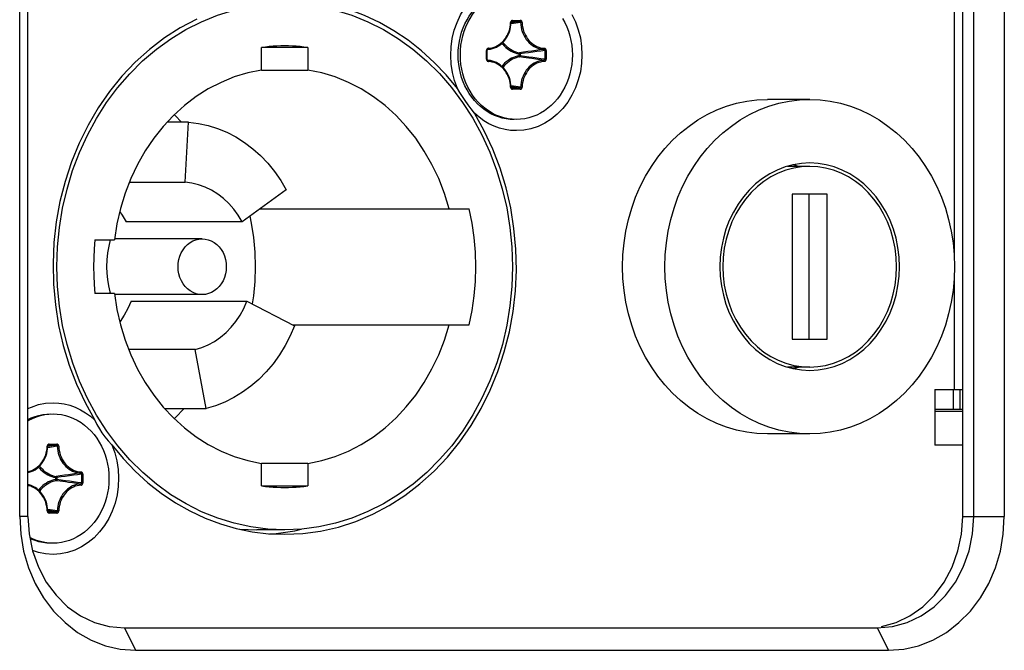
# Model space of a CAD drawing. Extents: x 0 to 420, y 0 to 297.
# Tile 86 of 116: x 270.51 to 279.34, y 159.65 to 165.31. Entities that reach past the tile are written whole.
import ezdxf

# ---------------------------------------------------------------- set-up
doc = ezdxf.new("R2010")
doc.units = 0
doc.header["$LTSCALE"] = 23.1
doc.layers.get('0').update_dxf_attribs({"linetype": 'CONTINUOUS'})
doc.layers.add('02___PRT_ALL_AXES', color=7, linetype='CONTINUOUS')
doc.layers.add('AXES', color=7, linetype='CONTINUOUS')

msp = doc.modelspace()

# ---------------------------------------------------------------- linework, layer by layer
at = {"color": 7, "linetype": 'CONTINUOUS'}
for p, q in [((278.9654, 160.8505), (278.9654, 171.7305)), ((279.0654, 160.8505), (279.0654, 171.7305)), ((279.3386, 171.7305), (279.3386, 160.8505)), ((278.8875, 166.1905), (278.8875, 163.2065)), ((270.5051, 160.8505), (270.5051, 165.6118)), ((270.5783, 160.8505), (270.5783, 165.6229)), ((274.9992, 165.2801), (274.9136, 165.2675)), ((274.9905, 165.2897), (274.9144, 165.278)), ((274.9222, 165.2897), (274.9197, 165.2891)), ((274.9208, 165.2895), (274.9222, 165.2897)), ((274.9222, 165.2897), (274.9905, 165.2897)), ((274.9268, 165.2996), (274.9951, 165.2996)), ((275.0107, 165.2804), (275.007, 165.2803)), ((275.0124, 165.2805), (275.0107, 165.2804)), ((272.6746, 164.8542), (272.6746, 165.0559)), ((273.0903, 165.0559), (272.6746, 165.0559)), ((273.0903, 165.0559), (273.0903, 164.8542)), ((274.6932, 164.951), (274.6932, 165.0299)), ((274.6932, 165.0299), (274.6982, 165.0299)), ((274.6982, 164.951), (274.6982, 165.0299)), ((274.7009, 165.0375), (274.7295, 165.0426)), ((274.7055, 165.0399), (274.7037, 165.0395)), ((274.7045, 165.0397), (274.7055, 165.0399)), ((275.2155, 165.0299), (275.2155, 164.951)), ((275.2287, 165.0299), (275.2155, 165.0299)), ((275.2287, 165.0299), (275.2287, 164.951)), ((274.6932, 164.951), (274.6982, 164.951)), ((274.7009, 164.9434), (274.7295, 164.9384)), ((274.7055, 164.941), (274.7037, 164.9414)), ((274.7055, 164.941), (274.7045, 164.9412)), ((274.9825, 164.9996), (274.9957, 164.9996)), ((274.9825, 164.9995), (274.9825, 164.9814)), ((274.9825, 164.9813), (274.9957, 164.9813)), ((275.0262, 164.9664), (274.9884, 164.9714)), ((274.9957, 164.9996), (274.9957, 164.9813)), ((275.0337, 164.9763), (274.9957, 164.9813)), ((275.0729, 164.9601), (275.0262, 164.9664)), ((275.0735, 164.9709), (275.0337, 164.9763)), ((275.2287, 164.951), (275.2155, 164.951)), ((272.6746, 164.8542), (273.0903, 164.8542)), ((274.9992, 164.7008), (274.9136, 164.7135)), ((274.9905, 164.6913), (274.9144, 164.7029)), ((274.9222, 164.6913), (274.9197, 164.6918)), ((274.9222, 164.6913), (274.9208, 164.6914)), ((274.9905, 164.6913), (274.9222, 164.6913)), ((274.9951, 164.6813), (274.9268, 164.6813)), ((272.021, 164.3873), (271.8283, 164.3873)), ((271.9884, 163.8486), (272.021, 164.3873)), ((277.5926, 163.9905), (277.3925, 163.9905)), ((271.4888, 163.8486), (271.9884, 163.8486)), ((272.8972, 163.7794), (272.5006, 163.4932)), ((277.4367, 163.7405), (277.4367, 162.4405)), ((277.7485, 163.7405), (277.4367, 163.7405)), ((277.5885, 162.4405), (277.5885, 163.7405)), ((277.7485, 162.4405), (277.7485, 163.7405)), ((272.6632, 163.6105), (274.537, 163.6105)), ((272.5006, 163.4932), (271.4606, 163.4932)), ((272.1425, 163.3405), (271.3566, 163.3405)), ((271.1804, 163.3305), (271.355, 163.3305)), ((278.8875, 162.9744), (278.8875, 161.9905)), ((271.355, 162.8505), (271.1804, 162.8505)), ((272.1425, 162.8405), (271.3566, 162.8405)), ((271.5038, 162.7813), (272.5438, 162.7813)), ((272.5438, 162.7813), (272.971, 162.5617)), ((272.9539, 162.5705), (274.537, 162.5705)), ((277.4367, 162.4405), (277.7485, 162.4405)), ((272.0793, 162.3471), (271.4831, 162.3471)), ((272.1766, 161.8189), (272.0793, 162.3471)), ((277.5926, 162.1905), (277.3925, 162.1905)), ((278.7143, 161.9905), (278.7143, 161.4905)), ((278.7143, 161.9905), (278.9654, 161.9905)), ((278.8805, 161.9905), (278.8805, 161.8105)), ((271.8046, 161.8189), (272.1766, 161.8189)), ((278.9654, 161.7905), (278.7143, 161.7905)), ((271.386, 161.4831), (271.2862, 161.6166)), ((270.8422, 161.4801), (270.7567, 161.4675)), ((270.8336, 161.4897), (270.7574, 161.478)), ((270.7653, 161.4897), (270.7627, 161.4891)), ((270.7638, 161.4895), (270.7653, 161.4897)), ((270.7653, 161.4897), (270.8336, 161.4897)), ((270.7698, 161.4996), (270.8382, 161.4996)), ((270.8538, 161.4804), (270.8501, 161.4803)), ((270.8554, 161.4805), (270.8538, 161.4804)), ((278.9654, 161.4905), (278.7143, 161.4905)), ((272.6746, 161.1251), (272.6746, 161.3267)), ((273.0903, 161.3267), (272.6746, 161.3267)), ((273.0903, 161.3267), (273.0903, 161.1251)), ((271.0586, 161.2299), (271.0586, 161.151)), ((271.0718, 161.2299), (271.0586, 161.2299)), ((271.0718, 161.2299), (271.0718, 161.151)), ((270.8256, 161.1996), (270.8388, 161.1996)), ((270.8256, 161.1995), (270.8256, 161.1814)), ((270.8256, 161.1813), (270.8388, 161.1813)), ((270.8693, 161.1664), (270.8314, 161.1714)), ((270.8388, 161.1996), (270.8388, 161.1813)), ((270.8768, 161.1763), (270.8388, 161.1813)), ((270.916, 161.1601), (270.8693, 161.1664)), ((270.9166, 161.1709), (270.8768, 161.1763)), ((271.0718, 161.151), (271.0586, 161.151)), ((272.6746, 161.1251), (273.0903, 161.1251)), ((270.8422, 160.9008), (270.7567, 160.9135)), ((270.8336, 160.8913), (270.7574, 160.9029)), ((270.7653, 160.8913), (270.7627, 160.8918)), ((270.7653, 160.8913), (270.7638, 160.8914)), ((270.8336, 160.8913), (270.7653, 160.8913)), ((270.8382, 160.8813), (270.7698, 160.8813)), ((270.5051, 160.8505), (270.5143, 160.6926)), ((270.5783, 160.8505), (270.5051, 160.8505)), ((270.5783, 160.8505), (270.589, 160.6941)), ((278.9654, 160.8505), (279.3386, 160.8505)), ((279.0547, 160.6941), (279.0654, 160.8505)), ((272.4791, 160.7371), (272.6325, 160.7305)), ((272.8825, 160.7305), (272.6325, 160.7305)), ((271.4444, 159.8505), (271.5444, 159.6505)), ((271.4444, 159.8505), (278.1994, 159.8505)), ((278.1994, 159.8505), (278.2994, 159.6505)), ((271.5444, 159.6505), (278.2994, 159.6505))]:
    msp.add_line(p, q, dxfattribs=at)
at = {"color": 3, "linetype": 'CONTINUOUS'}
msp.add_line((278.9405, 161.9905), (278.9405, 161.8105), dxfattribs=at)
at = {"color": 7, "linetype": 'CONTINUOUS'}
for points in [[(274.4334, 164.6882), (274.4072, 164.7592), (274.3882, 164.8323), (274.3764, 164.9078), (274.3721, 164.9843), (274.3753, 165.061), (274.3858, 165.1367), (274.4038, 165.2106), (274.4288, 165.2817), (274.4606, 165.3491), (274.4988, 165.4119), (274.5429, 165.4693), (274.5922, 165.5207), (274.6463, 165.5652), (274.7043, 165.6025), (274.7658, 165.632), (274.8297, 165.6534), (274.8946, 165.6661), (274.9609, 165.6705)], [(274.4334, 164.6882), (274.3322, 164.8102), (274.2245, 164.9231), (274.1099, 165.0273), (273.9893, 165.1219), (273.8632, 165.2065), (273.7323, 165.2807), (273.5972, 165.3441), (273.4586, 165.3964), (273.3172, 165.4374), (273.1736, 165.4668), (273.0288, 165.4845), (272.8825, 165.4905)], [(270.8387, 163.0905), (270.8444, 163.2674), (270.8615, 163.4424), (270.89, 163.616), (270.9296, 163.7866), (270.9802, 163.9533), (271.0413, 164.1151), (271.1126, 164.2707), (271.1937, 164.4197), (271.2844, 164.5616), (271.3841, 164.6955), (271.4923, 164.8204), (271.6081, 164.9355), (271.7311, 165.0403), (271.8603, 165.1341), (271.9953, 165.2165), (272.1351, 165.287), (272.2792, 165.3453), (272.4267, 165.391), (272.5768, 165.4239), (272.7286, 165.4438), (272.8825, 165.4504)], [(272.8825, 165.4504), (273.0341, 165.444), (273.1859, 165.4243), (273.3361, 165.3916), (273.4836, 165.346), (273.6278, 165.2879), (273.7678, 165.2176), (273.9028, 165.1354), (274.0321, 165.0417), (274.155, 164.9372), (274.2708, 164.8224), (274.3789, 164.6979), (274.4787, 164.5643), (274.5696, 164.4225), (274.651, 164.2735), (274.7225, 164.1177), (274.784, 163.9555), (274.8349, 163.7884), (274.8747, 163.6172), (274.9033, 163.4431), (274.9205, 163.2677), (274.9263, 163.0905)], [(272.093, 165.3105), (271.9457, 165.2329), (271.8041, 165.1421), (271.6691, 165.039), (271.5414, 164.924), (271.4219, 164.7979), (271.3112, 164.6615), (271.2101, 164.5155), (271.1191, 164.3609), (271.0388, 164.1986), (270.9698, 164.0295), (270.9122, 163.8548), (270.8667, 163.6754), (270.8334, 163.4925), (270.8125, 163.3071), (270.8042, 163.1204), (270.8085, 162.9336), (270.8253, 162.7476), (270.8547, 162.5638), (270.8963, 162.3832), (270.9501, 162.2068), (271.0155, 162.0358), (271.092, 161.8717), (271.1798, 161.714)], [(274.7097, 165.0498), (274.727, 165.0515), (274.7439, 165.0547), (274.7606, 165.0596), (274.7769, 165.0661), (274.7927, 165.0741), (274.8079, 165.0836), (274.8223, 165.0944), (274.8359, 165.1067), (274.8486, 165.1201), (274.8603, 165.1348), (274.8709, 165.1505), (274.8803, 165.1672), (274.8885, 165.1847), (274.8954, 165.2029), (274.901, 165.2217), (274.9053, 165.241), (274.9081, 165.2606), (274.9095, 165.2805)], [(274.7295, 165.0426), (274.7479, 165.0467), (274.7659, 165.0527), (274.7834, 165.0605), (274.8003, 165.0699), (274.8164, 165.081), (274.8316, 165.0936), (274.8459, 165.1077), (274.859, 165.1231), (274.8709, 165.1398), (274.8816, 165.1576), (274.8908, 165.1764), (274.8987, 165.1961), (274.905, 165.2164), (274.9098, 165.2373), (274.9129, 165.2586), (274.9145, 165.2802)], [(274.9268, 165.2996), (274.9241, 165.2994), (274.9215, 165.2987), (274.9191, 165.2975), (274.9168, 165.296), (274.9148, 165.2941), (274.9131, 165.2918), (274.9116, 165.2893), (274.9105, 165.2865), (274.9098, 165.2836), (274.9095, 165.2805)], [(274.9095, 165.2805), (274.911, 165.2804), (274.9123, 165.2804), (274.9133, 165.2803), (274.9141, 165.2802), (274.9144, 165.2802), (274.9145, 165.2802)], [(274.9145, 165.2802), (274.9146, 165.2808), (274.9148, 165.2825), (274.9153, 165.2841), (274.916, 165.2856), (274.9169, 165.2869), (274.9179, 165.288), (274.919, 165.2888), (274.9201, 165.2894), (274.9208, 165.2895)], [(274.9268, 165.2996), (274.9267, 165.2978), (274.9264, 165.296), (274.926, 165.2943), (274.9255, 165.2929), (274.9248, 165.2916), (274.924, 165.2907), (274.9231, 165.29), (274.9222, 165.2897)], [(275.4595, 165.3522), (275.4915, 165.2855), (275.5168, 165.215), (275.5351, 165.1418), (275.5461, 165.0666), (275.5498, 164.9904), (275.5461, 164.9143), (275.5351, 164.8391), (275.5168, 164.7659), (275.4915, 164.6954), (275.4595, 164.6287), (275.4214, 164.5665), (275.3773, 164.5096), (275.3281, 164.4588), (275.2742, 164.4147), (275.2164, 164.3778), (275.1554, 164.3486), (275.092, 164.3275), (275.0273, 164.3148), (274.9609, 164.3105)], [(274.9951, 165.2996), (274.995, 165.2978), (274.9948, 165.296), (274.9944, 165.2943), (274.9938, 165.2929), (274.9931, 165.2916), (274.9923, 165.2907), (274.9915, 165.29), (274.9905, 165.2897)], [(274.9905, 165.2897), (274.9923, 165.2895), (274.9939, 165.289), (274.9954, 165.2881), (274.9967, 165.2869), (274.9978, 165.2855), (274.9986, 165.2838), (274.999, 165.282)], [(275.0124, 165.2805), (275.012, 165.2836), (275.0113, 165.2865), (275.0102, 165.2893), (275.0088, 165.2918), (275.0071, 165.2941), (275.005, 165.296), (275.0028, 165.2975), (275.0003, 165.2987), (274.9978, 165.2994), (274.9951, 165.2996)], [(274.999, 165.282), (275.0007, 165.2594), (275.0036, 165.239), (275.008, 165.2189), (275.0138, 165.1993), (275.0211, 165.1803), (275.0296, 165.1621), (275.0394, 165.1447), (275.0504, 165.1284), (275.0626, 165.1131), (275.0758, 165.0991), (275.09, 165.0863), (275.105, 165.075), (275.1208, 165.0651), (275.1372, 165.0568), (275.1542, 165.0501), (275.1716, 165.045), (275.1893, 165.0416), (275.2072, 165.0399)], [(275.007, 165.2803), (275.0034, 165.2802), (275.0018, 165.2801), (275.0004, 165.2801), (274.9992, 165.2801)], [(275.0124, 165.2805), (275.0138, 165.2606), (275.0166, 165.2411), (275.0208, 165.2218), (275.0264, 165.2029), (275.0334, 165.1847), (275.0416, 165.1672), (275.051, 165.1505), (275.0616, 165.1348), (275.0733, 165.1202), (275.0859, 165.1067), (275.0995, 165.0945), (275.114, 165.0836), (275.1291, 165.0741), (275.1449, 165.0661), (275.1612, 165.0596), (275.1779, 165.0547), (275.1949, 165.0515), (275.2121, 165.0498)], [(274.8408, 165.1026), (274.8495, 165.0916), (274.8625, 165.0773), (274.8766, 165.064), (274.8915, 165.052), (274.9071, 165.0412), (274.9232, 165.0319), (274.9397, 165.024), (274.9562, 165.0177), (274.9724, 165.0129), (274.9884, 165.0095)], [(272.8825, 165.0705), (272.8477, 165.0701), (272.813, 165.0688), (272.7784, 165.0668), (272.7437, 165.064), (272.7091, 165.0603), (272.6746, 165.0559)], [(273.0903, 165.0559), (273.0558, 165.0603), (273.0212, 165.064), (272.9866, 165.0668), (272.9519, 165.0688), (272.9172, 165.0701), (272.8825, 165.0705)], [(274.7097, 165.0498), (274.7071, 165.0495), (274.7045, 165.0486), (274.7021, 165.0474), (274.6999, 165.0457), (274.698, 165.0437), (274.6963, 165.0414), (274.695, 165.0388), (274.694, 165.036), (274.6934, 165.033), (274.6932, 165.0299)], [(274.6982, 165.0299), (274.6982, 165.0307), (274.6984, 165.0324), (274.6989, 165.0341), (274.6996, 165.0357), (274.7005, 165.0371)], [(274.7005, 165.0371), (274.7015, 165.0382), (274.7026, 165.039), (274.7038, 165.0396), (274.7045, 165.0397)], [(274.7097, 165.0498), (274.7097, 165.048), (274.7095, 165.0462), (274.7092, 165.0445), (274.7087, 165.0431), (274.708, 165.0418), (274.7073, 165.0409), (274.7064, 165.0402), (274.7055, 165.0399)], [(274.7055, 165.0399), (274.7234, 165.0416), (274.7295, 165.0426)], [(274.8317, 165.0936), (274.8387, 165.0847), (274.8523, 165.0698), (274.8668, 165.0561), (274.8822, 165.0436), (274.8984, 165.0325), (274.9151, 165.0228), (274.9322, 165.0147), (274.9493, 165.0081), (274.966, 165.0031), (274.9825, 164.9995)], [(274.9825, 164.9996), (274.9828, 165.0015), (274.9833, 165.0032), (274.984, 165.0049), (274.9847, 165.0063), (274.9856, 165.0076), (274.9865, 165.0085), (274.9874, 165.0092), (274.9884, 165.0095)], [(275.1002, 165.0246), (275.0635, 165.0196), (275.0262, 165.0145), (274.9884, 165.0095)], [(274.9884, 165.0095), (274.9898, 165.0091), (274.9911, 165.0083), (274.9924, 165.0073), (274.9935, 165.0061), (274.9944, 165.0047), (274.995, 165.0031), (274.9955, 165.0014), (274.9957, 164.9996)], [(275.108, 165.0147), (275.0711, 165.0097), (275.0337, 165.0046), (274.9957, 164.9996)], [(275.2072, 165.0399), (275.1721, 165.0348), (275.1364, 165.0297), (275.1002, 165.0246)], [(275.2155, 165.0299), (275.1802, 165.0248), (275.1443, 165.0197), (275.108, 165.0147)], [(275.2121, 165.0498), (275.212, 165.048), (275.2117, 165.0462), (275.2112, 165.0445), (275.2106, 165.0431), (275.2099, 165.0418), (275.209, 165.0409), (275.2081, 165.0402), (275.2072, 165.0399)], [(275.2072, 165.0399), (275.209, 165.0396), (275.2106, 165.039), (275.212, 165.0381), (275.2133, 165.0368), (275.2143, 165.0354), (275.215, 165.0337), (275.2154, 165.0318), (275.2155, 165.0299)], [(275.2287, 165.0299), (275.2285, 165.033), (275.2279, 165.036), (275.2269, 165.0388), (275.2255, 165.0414), (275.2239, 165.0437), (275.2219, 165.0457), (275.2197, 165.0474), (275.2173, 165.0486), (275.2148, 165.0495), (275.2121, 165.0498)], [(274.6932, 164.951), (274.6934, 164.9479), (274.694, 164.945), (274.695, 164.9421), (274.6963, 164.9395), (274.698, 164.9372), (274.6999, 164.9352), (274.7021, 164.9335), (274.7045, 164.9323), (274.7071, 164.9315), (274.7097, 164.9311)], [(274.7015, 164.9428), (274.7004, 164.9439), (274.6995, 164.9453), (274.6989, 164.9469), (274.6984, 164.9486), (274.6982, 164.9504), (274.6982, 164.951)], [(274.7045, 164.9412), (274.7038, 164.9413), (274.7026, 164.9419), (274.7015, 164.9428)], [(274.7097, 164.9311), (274.7097, 164.9329), (274.7095, 164.9347), (274.7092, 164.9364), (274.7087, 164.9378), (274.708, 164.9391), (274.7073, 164.94), (274.7064, 164.9407), (274.7055, 164.941)], [(274.7295, 164.9384), (274.7234, 164.9393), (274.7055, 164.941)], [(274.9095, 164.7004), (274.9081, 164.7203), (274.9053, 164.7399), (274.901, 164.7592), (274.8954, 164.778), (274.8885, 164.7962), (274.8803, 164.8138), (274.8709, 164.8304), (274.8603, 164.8461), (274.8486, 164.8608), (274.8359, 164.8743), (274.8223, 164.8865), (274.8079, 164.8974), (274.7927, 164.9068), (274.7769, 164.9148), (274.7606, 164.9213), (274.7439, 164.9262), (274.727, 164.9294), (274.7097, 164.9311)], [(274.9145, 164.7008), (274.9129, 164.7223), (274.9097, 164.7436), (274.905, 164.7645), (274.8987, 164.7848), (274.8908, 164.8045), (274.8816, 164.8233), (274.8709, 164.8411), (274.859, 164.8578), (274.8458, 164.8732), (274.8316, 164.8873), (274.8164, 164.9), (274.8003, 164.911), (274.7834, 164.9205), (274.7659, 164.9282), (274.7479, 164.9342), (274.7295, 164.9384)], [(274.9825, 164.9814), (274.967, 164.9781), (274.9511, 164.9734), (274.9347, 164.9673), (274.9183, 164.9598), (274.9019, 164.9506), (274.886, 164.9401), (274.8706, 164.9281), (274.856, 164.9148), (274.8422, 164.9003), (274.8316, 164.8873)], [(274.9884, 164.9714), (274.9734, 164.9683), (274.958, 164.9638), (274.9422, 164.958), (274.9263, 164.9506), (274.9105, 164.9418), (274.8951, 164.9316), (274.8803, 164.9201), (274.8661, 164.9072), (274.8529, 164.8932), (274.8407, 164.8784)], [(274.9825, 164.9813), (274.9828, 164.9795), (274.9833, 164.9777), (274.9839, 164.9761), (274.9847, 164.9746), (274.9855, 164.9734), (274.9865, 164.9724), (274.9874, 164.9718), (274.9884, 164.9714)], [(274.9957, 164.9813), (274.9955, 164.9795), (274.9951, 164.9779), (274.9944, 164.9763), (274.9935, 164.9749), (274.9924, 164.9736), (274.9911, 164.9726), (274.9898, 164.9719), (274.9884, 164.9714)], [(275.2072, 164.941), (275.1893, 164.9393), (275.1716, 164.9359), (275.1542, 164.9308), (275.1372, 164.9241), (275.1208, 164.9158), (275.105, 164.9059), (275.09, 164.8946), (275.0758, 164.8818), (275.0626, 164.8678), (275.0504, 164.8525), (275.0394, 164.8362), (275.0296, 164.8188), (275.0211, 164.8006), (275.0138, 164.7816), (275.008, 164.762), (275.0036, 164.7419), (275.0007, 164.7215)], [(275.2121, 164.9311), (275.1949, 164.9294), (275.178, 164.9262), (275.1613, 164.9213), (275.1449, 164.9148), (275.1292, 164.9068), (275.114, 164.8974), (275.0996, 164.8865), (275.086, 164.8743), (275.0733, 164.8608), (275.0616, 164.8461), (275.051, 164.8304), (275.0416, 164.8138), (275.0334, 164.7962), (275.0264, 164.778), (275.0209, 164.7592), (275.0166, 164.7399), (275.0138, 164.7203), (275.0124, 164.7004)], [(275.2072, 164.941), (275.1721, 164.9462), (275.1364, 164.9512), (275.1002, 164.9563), (275.0729, 164.9601)], [(275.2155, 164.951), (275.1802, 164.9561), (275.1443, 164.9612), (275.108, 164.9662), (275.0735, 164.9709)], [(275.2155, 164.951), (275.2154, 164.9491), (275.215, 164.9472), (275.2143, 164.9455), (275.2133, 164.9441), (275.212, 164.9428), (275.2106, 164.9419), (275.2089, 164.9413), (275.2072, 164.941)], [(275.2121, 164.9311), (275.212, 164.9329), (275.2117, 164.9347), (275.2112, 164.9364), (275.2106, 164.9378), (275.2099, 164.9391), (275.209, 164.94), (275.2081, 164.9407), (275.2072, 164.941)], [(275.2121, 164.9311), (275.2148, 164.9315), (275.2173, 164.9323), (275.2197, 164.9335), (275.2219, 164.9352), (275.2239, 164.9372), (275.2255, 164.9395), (275.2269, 164.9421), (275.2279, 164.945), (275.2285, 164.9479), (275.2287, 164.951)], [(272.6746, 164.8542), (272.5507, 164.8287), (272.4299, 164.792), (272.3117, 164.7439), (272.1973, 164.685), (272.0876, 164.6155), (271.983, 164.536), (271.8845, 164.447), (271.7925, 164.3491), (271.7077, 164.2429), (271.6306, 164.129), (271.5617, 164.0083), (271.5016, 163.8816), (271.4505, 163.7495), (271.4089, 163.6131), (271.3771, 163.4735), (271.355, 163.3305)], [(274.3568, 163.6105), (274.3149, 163.748), (274.264, 163.8801), (274.2038, 164.0072), (274.135, 164.1281), (274.0579, 164.242), (273.9731, 164.3484), (273.8812, 164.4463), (273.7827, 164.5354), (273.6782, 164.615), (273.5684, 164.6845), (273.454, 164.7436), (273.3357, 164.7918), (273.2146, 164.8286), (273.0903, 164.8542)], [(274.5851, 164.4669), (274.556, 164.5055), (274.5284, 164.5433), (274.5026, 164.5801), (274.4783, 164.6164), (274.4552, 164.6525), (274.4334, 164.6882)], [(274.9095, 164.7004), (274.911, 164.7005), (274.9123, 164.7005), (274.9133, 164.7006), (274.9141, 164.7007), (274.9144, 164.7007), (274.9145, 164.7008)], [(274.9095, 164.7004), (274.9098, 164.6973), (274.9105, 164.6944), (274.9116, 164.6916), (274.9131, 164.6891), (274.9148, 164.6868), (274.9168, 164.6849), (274.9191, 164.6834), (274.9215, 164.6822), (274.9241, 164.6815), (274.9268, 164.6813)], [(274.9208, 164.6914), (274.9201, 164.6916), (274.9189, 164.6921), (274.9178, 164.6929), (274.9168, 164.694), (274.9159, 164.6954), (274.9152, 164.6969), (274.9148, 164.6986), (274.9145, 164.7003), (274.9145, 164.7008)], [(274.9268, 164.6813), (274.9267, 164.6831), (274.9264, 164.6849), (274.926, 164.6866), (274.9255, 164.6881), (274.9248, 164.6893), (274.924, 164.6903), (274.9231, 164.6909), (274.9222, 164.6913)], [(275.0007, 164.7215), (274.999, 164.6989), (274.9985, 164.6971), (274.9978, 164.6954), (274.9967, 164.694), (274.9954, 164.6928), (274.9939, 164.692), (274.9923, 164.6914), (274.9905, 164.6913)], [(274.9951, 164.6813), (274.995, 164.6831), (274.9948, 164.6849), (274.9944, 164.6866), (274.9938, 164.6881), (274.9931, 164.6893), (274.9923, 164.6903), (274.9915, 164.6909), (274.9905, 164.6913)], [(274.9951, 164.6813), (274.9978, 164.6815), (275.0003, 164.6822), (275.0028, 164.6834), (275.0051, 164.6849), (275.0071, 164.6868), (275.0088, 164.6891), (275.0102, 164.6916), (275.0113, 164.6944), (275.012, 164.6973), (275.0124, 164.7004)], [(275.0034, 164.7007), (275.0018, 164.7008), (275.0004, 164.7008), (274.9992, 164.7008)], [(275.0124, 164.7004), (275.0107, 164.7005), (275.0089, 164.7005), (275.007, 164.7006), (275.0034, 164.7007)], [(271.8925, 164.4542), (271.9012, 164.4463), (271.9566, 164.3873)], [(272.8825, 160.6905), (273.0448, 160.6978), (273.2052, 160.7196), (273.364, 160.7558), (273.5199, 160.8061), (273.672, 160.8704), (273.8193, 160.9481), (273.9608, 161.0388), (274.0959, 161.1419), (274.2235, 161.2569), (274.3431, 161.383), (274.4537, 161.5194), (274.5549, 161.6654), (274.6458, 161.82), (274.7261, 161.9824), (274.7952, 162.1514), (274.8527, 162.3261), (274.8982, 162.5055), (274.9316, 162.6885), (274.9524, 162.8738), (274.9608, 163.0605), (274.9565, 163.2474), (274.9396, 163.4333), (274.9103, 163.6171), (274.8686, 163.7978), (274.8149, 163.9741), (274.7495, 164.1451), (274.673, 164.3092), (274.5851, 164.4669)], [(274.9609, 164.3105), (274.9097, 164.3131), (274.8593, 164.3207), (274.8097, 164.3333), (274.7612, 164.3508), (274.7141, 164.3731), (274.6688, 164.4), (274.6259, 164.4313), (274.5851, 164.4669)], [(272.021, 164.3873), (272.1091, 164.3761), (272.1957, 164.3571), (272.281, 164.3303), (272.3642, 164.2958), (272.4448, 164.2539), (272.5223, 164.2048), (272.5962, 164.1488), (272.6662, 164.0863), (272.7316, 164.0177), (272.7922, 163.9433), (272.8473, 163.864), (272.8972, 163.7794)], [(277.5926, 164.0205), (277.518, 164.0164), (277.4446, 164.0046), (277.3722, 163.9849), (277.3017, 163.9577), (277.2336, 163.9229), (277.1686, 163.8812), (277.1073, 163.8326), (277.05, 163.7777), (276.9974, 163.717), (276.9499, 163.6509), (276.9079, 163.58), (276.8716, 163.505), (276.8416, 163.4264), (276.8179, 163.345), (276.8009, 163.2613), (276.7906, 163.1763), (276.7872, 163.0905), (276.7906, 163.0046), (276.8009, 162.9196), (276.8179, 162.836), (276.8416, 162.7545), (276.8716, 162.6759), (276.9079, 162.6009), (276.9499, 162.53), (276.9974, 162.4639), (277.05, 162.4032), (277.1073, 162.3483), (277.1686, 162.2998), (277.2336, 162.258), (277.3017, 162.2233), (277.3722, 162.196), (277.4446, 162.1763), (277.518, 162.1645), (277.5926, 162.1605)], [(277.5926, 163.9905), (277.5204, 163.9866), (277.4494, 163.9751), (277.3793, 163.9561), (277.311, 163.9297), (277.2452, 163.8961), (277.1823, 163.8557), (277.1229, 163.8087), (277.0675, 163.7556), (277.0166, 163.6968), (276.9706, 163.6328), (276.9299, 163.5642), (276.8949, 163.4916), (276.8658, 163.4156), (276.8429, 163.3368), (276.8265, 163.2558), (276.8165, 163.1735), (276.8132, 163.0905), (276.8165, 163.0074), (276.8265, 162.9251), (276.8429, 162.8442), (276.8658, 162.7653), (276.8949, 162.6893), (276.9299, 162.6167), (276.9706, 162.5481), (277.0166, 162.4841), (277.0675, 162.4253), (277.1229, 162.3723), (277.1823, 162.3253), (277.2452, 162.2848), (277.311, 162.2512), (277.3793, 162.2248), (277.4494, 162.2058), (277.5204, 162.1944), (277.5926, 162.1905)], [(277.4916, 163.9905), (277.4497, 164.0026), (277.442, 164.0039)], [(277.5926, 162.1605), (277.6672, 162.1645), (277.7406, 162.1763), (277.813, 162.196), (277.8836, 162.2233), (277.9516, 162.258), (278.0166, 162.2998), (278.078, 162.3483), (278.1352, 162.4032), (278.1878, 162.4639), (278.2353, 162.53), (278.2774, 162.6009), (278.3136, 162.6759), (278.3436, 162.7545), (278.3673, 162.836), (278.3843, 162.9196), (278.3946, 163.0046), (278.398, 163.0905), (278.3946, 163.1763), (278.3843, 163.2613), (278.3673, 163.345), (278.3436, 163.4264), (278.3136, 163.505), (278.2774, 163.58), (278.2353, 163.6509), (278.1878, 163.717), (278.1352, 163.7777), (278.078, 163.8326), (278.0166, 163.8812), (277.9516, 163.9229), (277.8836, 163.9577), (277.813, 163.9849), (277.7406, 164.0046), (277.6672, 164.0164), (277.5926, 164.0205)], [(277.5926, 162.1905), (277.6648, 162.1944), (277.7358, 162.2058), (277.8059, 162.2248), (277.8742, 162.2512), (277.94, 162.2848), (278.0029, 162.3253), (278.0623, 162.3723), (278.1177, 162.4253), (278.1686, 162.4841), (278.2146, 162.5481), (278.2553, 162.6167), (278.2903, 162.6893), (278.3194, 162.7653), (278.3423, 162.8442), (278.3587, 162.9251), (278.3687, 163.0074), (278.372, 163.0905), (278.3687, 163.1735), (278.3587, 163.2558), (278.3423, 163.3368), (278.3194, 163.4156), (278.2903, 163.4916), (278.2553, 163.5642), (278.2146, 163.6328), (278.1686, 163.6968), (278.1177, 163.7556), (278.0623, 163.8087), (278.0029, 163.8557), (277.94, 163.8961), (277.8742, 163.9297), (277.8059, 163.9561), (277.7358, 163.9751), (277.6648, 163.9866), (277.5926, 163.9905)], [(272.4254, 163.6068), (272.3812, 163.657), (272.3331, 163.7022), (272.2815, 163.7419), (272.2269, 163.7759), (272.1697, 163.8037), (272.1106, 163.8252), (272.0502, 163.8402), (271.9884, 163.8486)], [(272.5006, 163.4932), (272.4652, 163.5523), (272.4254, 163.6068)], [(274.537, 162.5705), (274.5633, 162.6987), (274.5821, 162.8281), (274.5934, 162.959), (274.5972, 163.0905), (274.5934, 163.2219), (274.5821, 163.3528), (274.5633, 163.4822), (274.537, 163.6105)], [(271.4022, 163.5838), (271.4252, 163.5523), (271.4606, 163.4932)], [(272.5707, 163.5437), (272.5833, 163.4822), (272.6021, 163.3528), (272.6134, 163.2219), (272.6172, 163.0905), (272.6134, 162.959), (272.6021, 162.8281), (272.5917, 162.7567)], [(271.926, 163.0905), (271.9279, 163.1235), (271.9334, 163.1553), (271.9426, 163.1863), (271.9551, 163.2157), (271.9709, 163.2428), (271.9895, 163.2674), (272.0106, 163.2887), (272.034, 163.3068), (272.0592, 163.3212), (272.0859, 163.3318), (272.1135, 163.3382), (272.1425, 163.3405)], [(272.1425, 163.3405), (272.1697, 163.3384), (272.1973, 163.3323), (272.2241, 163.322), (272.2495, 163.3078), (272.2731, 163.2898), (272.2945, 163.2684), (272.3134, 163.2438), (272.3295, 163.2165), (272.3422, 163.1868), (272.3515, 163.1556), (272.3571, 163.1235), (272.359, 163.0905)], [(271.1804, 163.3305), (271.1734, 163.2506), (271.1692, 163.1706), (271.1677, 163.0905), (271.1692, 163.0103), (271.1734, 162.9303), (271.1804, 162.8505)], [(271.3181, 163.3305), (271.3039, 163.2743), (271.293, 163.2137), (271.2865, 163.1525), (271.2843, 163.0905)], [(271.2862, 161.6166), (271.1953, 161.7584), (271.114, 161.9075), (271.0424, 162.0633), (270.981, 162.2254), (270.9301, 162.3925), (270.8903, 162.5637), (270.8616, 162.7378), (270.8444, 162.9132), (270.8387, 163.0905)], [(271.2843, 163.0905), (271.2862, 163.0329), (271.2918, 162.9759), (271.3012, 162.9195), (271.3142, 162.864), (271.3184, 162.8505)], [(272.1425, 162.8405), (272.1152, 162.8425), (272.0876, 162.8486), (272.0609, 162.8589), (272.0354, 162.8731), (272.0119, 162.8911), (271.9904, 162.9125), (271.9715, 162.9371), (271.9555, 162.9645), (271.9427, 162.9941), (271.9334, 163.0254), (271.9279, 163.0574), (271.926, 163.0905)], [(272.359, 163.0905), (272.3571, 163.0575), (272.3516, 163.0256), (272.3424, 162.9946), (272.3299, 162.9652), (272.3141, 162.9381), (272.2955, 162.9136), (272.2743, 162.8922), (272.251, 162.8741), (272.2257, 162.8597), (272.199, 162.8491), (272.1714, 162.8427), (272.1425, 162.8405)], [(274.9263, 163.0905), (274.9205, 162.9135), (274.9034, 162.7385), (274.875, 162.565), (274.8354, 162.3943), (274.7848, 162.2276), (274.7236, 162.0658), (274.6524, 161.9102), (274.5713, 161.7612), (274.4805, 161.6193), (274.3808, 161.4854), (274.2727, 161.3606), (274.1568, 161.2454), (274.0339, 161.1406), (273.9046, 161.0468), (273.7697, 160.9644), (273.6298, 160.8939), (273.4857, 160.8356), (273.3383, 160.7899), (273.1882, 160.757), (273.0363, 160.7372), (272.8825, 160.7305)], [(271.355, 162.8505), (271.3771, 162.7074), (271.4089, 162.5678), (271.4505, 162.4314), (271.5016, 162.2993), (271.5617, 162.1726), (271.6306, 162.0519), (271.7077, 161.938), (271.7925, 161.8318), (271.8845, 161.7339), (271.983, 161.6449), (272.0876, 161.5654), (272.1973, 161.4959), (272.3117, 161.437), (272.4299, 161.3889), (272.5507, 161.3522), (272.6746, 161.3267)], [(271.5038, 162.7813), (271.4757, 162.7171), (271.4429, 162.6567), (271.4052, 162.5999), (271.4024, 162.5964)], [(272.0793, 162.3471), (272.1396, 162.3653), (272.1975, 162.3898), (272.2535, 162.4207), (272.3067, 162.4574), (272.3567, 162.4998), (272.403, 162.5475), (272.4452, 162.5999), (272.4829, 162.6567), (272.5157, 162.7171), (272.5438, 162.7813)], [(272.971, 162.5617), (272.9317, 162.4699), (272.8867, 162.3824), (272.8357, 162.2991), (272.7791, 162.2206), (272.7174, 162.1475), (272.651, 162.0802), (272.5801, 162.0191), (272.5054, 161.9646), (272.4271, 161.9171), (272.3459, 161.8768), (272.2625, 161.8441), (272.1766, 161.8189)], [(273.0903, 161.3267), (273.2146, 161.3523), (273.3357, 161.3891), (273.454, 161.4373), (273.5684, 161.4964), (273.6782, 161.5659), (273.7827, 161.6455), (273.8812, 161.7346), (273.9731, 161.8325), (274.0579, 161.9389), (274.135, 162.0528), (274.2038, 162.1738), (274.264, 162.3009), (274.3149, 162.433), (274.3568, 162.5705)], [(277.442, 162.177), (277.4497, 162.1783), (277.4916, 162.1905)], [(270.5783, 161.8174), (270.6096, 161.8323), (270.673, 161.8534), (270.7377, 161.8661), (270.804, 161.8705)], [(270.804, 161.8705), (270.8552, 161.8679), (270.9056, 161.8603), (270.9553, 161.8476), (271.0038, 161.8301), (271.0509, 161.8078), (271.0961, 161.7809), (271.1391, 161.7497), (271.1798, 161.714)], [(271.9803, 161.8189), (271.9012, 161.7346), (271.8925, 161.7267)], [(271.1798, 161.714), (271.1985, 161.6754), (271.2197, 161.6376), (271.2434, 161.6008), (271.2698, 161.5645), (271.2992, 161.5284), (271.3315, 161.4927)], [(270.5783, 161.2531), (270.587, 161.2547), (270.6037, 161.2596), (270.62, 161.2661), (270.6358, 161.2741), (270.651, 161.2836), (270.6654, 161.2944), (270.679, 161.3067), (270.6917, 161.3201), (270.7034, 161.3348), (270.7139, 161.3505), (270.7234, 161.3672), (270.7316, 161.3847), (270.7385, 161.4029), (270.7441, 161.4217), (270.7483, 161.441), (270.7512, 161.4606), (270.7526, 161.4805)], [(270.5783, 161.2439), (270.5909, 161.2467), (270.6089, 161.2527), (270.6265, 161.2605), (270.6433, 161.2699), (270.6595, 161.281), (270.6747, 161.2936), (270.6889, 161.3077), (270.7021, 161.3231), (270.714, 161.3398), (270.7246, 161.3576), (270.7339, 161.3764), (270.7417, 161.3961), (270.7481, 161.4164), (270.7528, 161.4373), (270.756, 161.4586), (270.7576, 161.4802)], [(270.7698, 161.4996), (270.7672, 161.4994), (270.7646, 161.4987), (270.7622, 161.4975), (270.7599, 161.496), (270.7579, 161.4941), (270.7561, 161.4918), (270.7547, 161.4893), (270.7536, 161.4865), (270.7529, 161.4836), (270.7526, 161.4805)], [(270.7526, 161.4805), (270.7541, 161.4804), (270.7554, 161.4804), (270.7564, 161.4803), (270.7571, 161.4802), (270.7575, 161.4802), (270.7576, 161.4802)], [(270.7576, 161.4802), (270.7576, 161.4808), (270.7579, 161.4825), (270.7584, 161.4841), (270.7591, 161.4856), (270.7599, 161.4869), (270.7609, 161.488), (270.7621, 161.4888), (270.7632, 161.4894), (270.7638, 161.4895)], [(270.7698, 161.4996), (270.7698, 161.4978), (270.7695, 161.496), (270.7691, 161.4943), (270.7685, 161.4929), (270.7678, 161.4916), (270.7671, 161.4907), (270.7662, 161.49), (270.7653, 161.4897)], [(271.3315, 161.4927), (271.3578, 161.4217), (271.3768, 161.3487), (271.3885, 161.2731), (271.3929, 161.1966), (271.3897, 161.1199), (271.3791, 161.0442), (271.3612, 160.9703), (271.3362, 160.8992), (271.3043, 160.8318), (271.2662, 160.769), (271.2221, 160.7116), (271.1727, 160.6602), (271.1187, 160.6157), (271.0606, 160.5784), (270.9991, 160.5489), (270.9352, 160.5276), (270.8704, 160.5148), (270.804, 160.5105)], [(270.8382, 161.4996), (270.8381, 161.4978), (270.8379, 161.496), (270.8374, 161.4943), (270.8369, 161.4929), (270.8362, 161.4916), (270.8354, 161.4907), (270.8345, 161.49), (270.8336, 161.4897)], [(270.8336, 161.4897), (270.8354, 161.4895), (270.837, 161.489), (270.8385, 161.4881), (270.8398, 161.4869), (270.8409, 161.4855), (270.8416, 161.4838), (270.8421, 161.482)], [(270.8554, 161.4805), (270.8551, 161.4836), (270.8544, 161.4865), (270.8533, 161.4893), (270.8519, 161.4918), (270.8501, 161.4941), (270.8481, 161.496), (270.8459, 161.4975), (270.8434, 161.4987), (270.8409, 161.4994), (270.8382, 161.4996)], [(270.8421, 161.482), (270.8437, 161.4594), (270.8467, 161.439), (270.8511, 161.4189), (270.8569, 161.3993), (270.8641, 161.3803), (270.8727, 161.3621), (270.8825, 161.3447), (270.8935, 161.3284), (270.9057, 161.3131), (270.9189, 161.2991), (270.9331, 161.2863), (270.9481, 161.275), (270.9639, 161.2651), (270.9803, 161.2568), (270.9973, 161.2501), (271.0147, 161.245), (271.0324, 161.2416), (271.0503, 161.2399)], [(270.8501, 161.4803), (270.8465, 161.4802), (270.8449, 161.4801), (270.8434, 161.4801), (270.8422, 161.4801)], [(270.8554, 161.4805), (270.8569, 161.4606), (270.8597, 161.4411), (270.8639, 161.4218), (270.8695, 161.4029), (270.8764, 161.3847), (270.8846, 161.3672), (270.8941, 161.3505), (270.9047, 161.3348), (270.9163, 161.3202), (270.929, 161.3067), (270.9426, 161.2945), (270.957, 161.2836), (270.9722, 161.2741), (270.988, 161.2661), (271.0043, 161.2596), (271.021, 161.2547), (271.038, 161.2515), (271.0552, 161.2498)], [(271.3315, 161.4927), (271.4327, 161.3707), (271.5405, 161.2578), (271.6551, 161.1537), (271.7757, 161.059), (271.9018, 160.9744), (272.0327, 160.9002), (272.1678, 160.8368), (272.3064, 160.7845), (272.4478, 160.7435), (272.5914, 160.7141), (272.7362, 160.6964), (272.8825, 160.6905)], [(272.8825, 160.7305), (272.7309, 160.737), (272.579, 160.7566), (272.4289, 160.7893), (272.2813, 160.8349), (272.1372, 160.893), (271.9972, 160.9634), (271.8622, 161.0456), (271.7329, 161.1392), (271.61, 161.2437), (271.4941, 161.3585), (271.386, 161.4831)], [(270.6838, 161.3026), (270.6925, 161.2916), (270.7056, 161.2773), (270.7197, 161.264), (270.7345, 161.252), (270.7502, 161.2412), (270.7663, 161.2319), (270.7828, 161.224), (270.7993, 161.2177), (270.8155, 161.2129), (270.8314, 161.2095)], [(270.6747, 161.2936), (270.6818, 161.2847), (270.6954, 161.2698), (270.7099, 161.2561), (270.7253, 161.2436), (270.7415, 161.2325), (270.7582, 161.2228), (270.7753, 161.2147), (270.7923, 161.2081), (270.8091, 161.2031), (270.8256, 161.1995)], [(270.9433, 161.2246), (270.9066, 161.2196), (270.8693, 161.2145), (270.8314, 161.2095)], [(270.9511, 161.2147), (270.9142, 161.2097), (270.8768, 161.2046), (270.8388, 161.1996)], [(271.0503, 161.2399), (271.0151, 161.2348), (270.9795, 161.2297), (270.9433, 161.2246)], [(271.0586, 161.2299), (271.0232, 161.2248), (270.9874, 161.2197), (270.9511, 161.2147)], [(271.0552, 161.2498), (271.0551, 161.248), (271.0547, 161.2462), (271.0543, 161.2446), (271.0537, 161.2431), (271.0529, 161.2418), (271.0521, 161.2409), (271.0512, 161.2402), (271.0503, 161.2399)], [(271.0503, 161.2399), (271.052, 161.2396), (271.0537, 161.239), (271.0551, 161.2381), (271.0564, 161.2368), (271.0574, 161.2354), (271.0581, 161.2337), (271.0585, 161.2318), (271.0586, 161.2299)], [(271.0718, 161.2299), (271.0715, 161.233), (271.071, 161.236), (271.07, 161.2388), (271.0686, 161.2414), (271.067, 161.2437), (271.065, 161.2457), (271.0628, 161.2474), (271.0604, 161.2486), (271.0579, 161.2495), (271.0552, 161.2498)], [(270.7576, 160.9008), (270.756, 160.9223), (270.7528, 160.9436), (270.7481, 160.9645), (270.7417, 160.9848), (270.7339, 161.0045), (270.7246, 161.0233), (270.714, 161.0411), (270.7021, 161.0578), (270.6889, 161.0732), (270.6747, 161.0873), (270.6595, 161.1), (270.6433, 161.111), (270.6265, 161.1205), (270.609, 161.1282), (270.5909, 161.1342), (270.5783, 161.137)], [(270.7526, 160.9004), (270.7512, 160.9203), (270.7483, 160.9399), (270.7441, 160.9592), (270.7385, 160.978), (270.7316, 160.9962), (270.7234, 161.0138), (270.7139, 161.0304), (270.7034, 161.0461), (270.6917, 161.0608), (270.679, 161.0743), (270.6654, 161.0865), (270.651, 161.0974), (270.6358, 161.1068), (270.62, 161.1148), (270.6037, 161.1213), (270.587, 161.1262), (270.5783, 161.1278)], [(270.8256, 161.1814), (270.8101, 161.1781), (270.7942, 161.1734), (270.7778, 161.1673), (270.7613, 161.1598), (270.745, 161.1506), (270.729, 161.1401), (270.7137, 161.1281), (270.6991, 161.1148), (270.6853, 161.1003), (270.6747, 161.0873)], [(270.8314, 161.1714), (270.8165, 161.1683), (270.8011, 161.1638), (270.7853, 161.158), (270.7693, 161.1506), (270.7536, 161.1418), (270.7382, 161.1316), (270.7233, 161.1201), (270.7092, 161.1072), (270.6959, 161.0932), (270.6838, 161.0784)], [(270.8256, 161.1996), (270.8259, 161.2015), (270.8264, 161.2032), (270.827, 161.2049), (270.8278, 161.2063), (270.8286, 161.2076), (270.8296, 161.2085), (270.8305, 161.2092), (270.8314, 161.2095)], [(270.8256, 161.1813), (270.8259, 161.1795), (270.8264, 161.1777), (270.827, 161.1761), (270.8278, 161.1746), (270.8286, 161.1734), (270.8295, 161.1724), (270.8305, 161.1718), (270.8314, 161.1714)], [(270.8314, 161.2095), (270.8329, 161.2091), (270.8342, 161.2083), (270.8354, 161.2073), (270.8365, 161.2061), (270.8374, 161.2047), (270.8381, 161.2031), (270.8386, 161.2014), (270.8388, 161.1996)], [(270.8388, 161.1813), (270.8386, 161.1795), (270.8381, 161.1779), (270.8375, 161.1763), (270.8366, 161.1749), (270.8355, 161.1736), (270.8342, 161.1726), (270.8329, 161.1719), (270.8314, 161.1714)], [(271.0503, 161.141), (271.0324, 161.1393), (271.0147, 161.1359), (270.9973, 161.1308), (270.9803, 161.1241), (270.9639, 161.1158), (270.9481, 161.1059), (270.9331, 161.0946), (270.9189, 161.0818), (270.9057, 161.0678), (270.8935, 161.0525), (270.8825, 161.0362), (270.8727, 161.0188), (270.8641, 161.0006), (270.8569, 160.9816), (270.8511, 160.962), (270.8467, 160.9419), (270.8437, 160.9215)], [(271.0552, 161.1311), (271.038, 161.1294), (271.021, 161.1262), (271.0043, 161.1213), (270.988, 161.1148), (270.9722, 161.1068), (270.9571, 161.0974), (270.9427, 161.0865), (270.929, 161.0743), (270.9164, 161.0608), (270.9047, 161.0461), (270.8941, 161.0304), (270.8847, 161.0138), (270.8765, 160.9962), (270.8695, 160.978), (270.8639, 160.9592), (270.8597, 160.9399), (270.8569, 160.9203), (270.8554, 160.9004)], [(271.0503, 161.141), (271.0151, 161.1462), (270.9795, 161.1512), (270.9433, 161.1563), (270.916, 161.1601)], [(271.0586, 161.151), (271.0232, 161.1561), (270.9874, 161.1612), (270.9511, 161.1662), (270.9166, 161.1709)], [(271.0586, 161.151), (271.0585, 161.1491), (271.0581, 161.1472), (271.0574, 161.1455), (271.0564, 161.1441), (271.0551, 161.1428), (271.0536, 161.1419), (271.052, 161.1413), (271.0503, 161.141)], [(271.0552, 161.1311), (271.0551, 161.1329), (271.0547, 161.1347), (271.0543, 161.1364), (271.0537, 161.1378), (271.0529, 161.1391), (271.0521, 161.1401), (271.0512, 161.1407), (271.0503, 161.141)], [(271.0552, 161.1311), (271.0579, 161.1315), (271.0604, 161.1323), (271.0628, 161.1335), (271.065, 161.1352), (271.067, 161.1372), (271.0686, 161.1395), (271.07, 161.1421), (271.071, 161.145), (271.0715, 161.1479), (271.0718, 161.151)], [(272.6746, 161.1251), (272.7091, 161.1206), (272.7437, 161.117), (272.7784, 161.1141), (272.813, 161.1121), (272.8477, 161.1109), (272.8825, 161.1105)], [(272.8825, 161.1105), (272.9172, 161.1109), (272.9519, 161.1121), (272.9866, 161.1141), (273.0212, 161.117), (273.0558, 161.1206), (273.0903, 161.1251)], [(270.7526, 160.9004), (270.7541, 160.9005), (270.7554, 160.9005), (270.7564, 160.9006), (270.7571, 160.9007), (270.7575, 160.9007), (270.7576, 160.9008)], [(270.7526, 160.9004), (270.7529, 160.8973), (270.7536, 160.8944), (270.7547, 160.8916), (270.7561, 160.8891), (270.7579, 160.8868), (270.7599, 160.8849), (270.7622, 160.8834), (270.7646, 160.8822), (270.7672, 160.8815), (270.7698, 160.8813)], [(270.7638, 160.8914), (270.7632, 160.8916), (270.762, 160.8921), (270.7609, 160.8929), (270.7599, 160.894), (270.759, 160.8954), (270.7583, 160.8969), (270.7579, 160.8986), (270.7576, 160.9003), (270.7576, 160.9008)], [(270.7698, 160.8813), (270.7698, 160.8831), (270.7695, 160.8849), (270.7691, 160.8866), (270.7685, 160.8881), (270.7678, 160.8893), (270.7671, 160.8903), (270.7662, 160.8909), (270.7653, 160.8913)], [(270.8437, 160.9215), (270.8421, 160.8989), (270.8416, 160.8971), (270.8408, 160.8954), (270.8398, 160.894), (270.8385, 160.8928), (270.837, 160.892), (270.8354, 160.8914), (270.8336, 160.8913)], [(270.8382, 160.8813), (270.8381, 160.8831), (270.8379, 160.8849), (270.8374, 160.8866), (270.8369, 160.8881), (270.8362, 160.8893), (270.8354, 160.8903), (270.8345, 160.8909), (270.8336, 160.8913)], [(270.8382, 160.8813), (270.8409, 160.8815), (270.8434, 160.8822), (270.8459, 160.8834), (270.8481, 160.8849), (270.8501, 160.8868), (270.8519, 160.8891), (270.8533, 160.8916), (270.8544, 160.8944), (270.8551, 160.8973), (270.8554, 160.9004)], [(270.8465, 160.9007), (270.8449, 160.9008), (270.8434, 160.9008), (270.8422, 160.9008)], [(270.8554, 160.9004), (270.8538, 160.9005), (270.852, 160.9005), (270.8501, 160.9006), (270.8465, 160.9007)], [(278.2365, 159.8633), (278.367, 159.8994), (278.4924, 159.9597), (278.6084, 160.0414), (278.7116, 160.1435), (278.8, 160.2627), (278.8708, 160.3966), (278.923, 160.5414), (278.9543, 160.6922), (278.9654, 160.8505)], [(278.2994, 159.6505), (278.4361, 159.661), (278.5683, 159.6913), (278.697, 159.7419), (278.8189, 159.8112), (278.9319, 159.8985), (279.0342, 160.0019), (279.1238, 160.12), (279.1994, 160.2505), (279.2594, 160.3913), (279.3032, 160.5399), (279.3295, 160.6926), (279.3386, 160.8505)], [(270.5143, 160.6926), (270.5405, 160.5399), (270.5843, 160.3913), (270.6443, 160.2505), (270.72, 160.1201), (270.8095, 160.0019), (270.9118, 159.8985), (271.0248, 159.8112), (271.1468, 159.7419), (271.2755, 159.6913), (271.4076, 159.661), (271.5444, 159.6505)], [(270.589, 160.6941), (270.6207, 160.5415), (270.6727, 160.3965), (270.7437, 160.2627), (270.832, 160.1434), (270.9354, 160.0414), (271.0513, 159.9594), (271.1768, 159.8994), (271.309, 159.8628), (271.4444, 159.8505)], [(278.1994, 159.8505), (278.3348, 159.8628), (278.4669, 159.8994), (278.5925, 159.9594), (278.7084, 160.0414), (278.8117, 160.1433), (278.9, 160.2627), (278.971, 160.3965), (279.023, 160.5415), (279.0547, 160.6941)], [(270.804, 160.5105), (270.7377, 160.5148), (270.673, 160.5275), (270.6199, 160.5452)]]:
    msp.add_lwpolyline(points, dxfattribs=at)
at = {"layer": '02___PRT_ALL_AXES', "color": 7, "linetype": 'CONTINUOUS'}
for p, q in [((277.5926, 164.5905), (277.2126, 164.5905)), ((278.9654, 161.8105), (278.7143, 161.8105)), ((277.5926, 161.5905), (277.2126, 161.5905))]:
    msp.add_line(p, q, dxfattribs=at)
at = {"layer": '02___PRT_ALL_AXES', "color": 3, "linetype": 'CONTINUOUS'}
msp.add_line((272.7473, 160.696), (272.8047, 160.6988), dxfattribs=at)
at = {"layer": '02___PRT_ALL_AXES', "color": 7, "linetype": 'CONTINUOUS'}
for points in [[(277.2126, 161.5905), (277.1197, 161.5943), (277.0277, 161.6057), (276.9365, 161.6248), (276.8466, 161.6512), (276.7586, 161.685), (276.673, 161.726), (276.59, 161.774), (276.5103, 161.8286), (276.4341, 161.8897), (276.3619, 161.9568), (276.2941, 162.0298), (276.2309, 162.1082), (276.1727, 162.1915), (276.1198, 162.2795), (276.0725, 162.3716), (276.031, 162.4673), (275.9955, 162.5663), (275.9662, 162.6679), (275.9433, 162.7716), (275.9268, 162.877), (275.9169, 162.9834), (275.9136, 163.0905), (275.9169, 163.1975), (275.9268, 163.3039), (275.9433, 163.4093), (275.9662, 163.5131), (275.9955, 163.6146), (276.031, 163.7136), (276.0725, 163.8093), (276.1198, 163.9014), (276.1727, 163.9894), (276.2309, 164.0727), (276.2941, 164.1511), (276.3619, 164.2241), (276.4341, 164.2913), (276.5103, 164.3523), (276.59, 164.407), (276.673, 164.4549), (276.7586, 164.4959), (276.8466, 164.5297), (276.9365, 164.5562), (277.0277, 164.5752), (277.1197, 164.5866), (277.2126, 164.5905)], [(277.5926, 161.5905), (277.4997, 161.5943), (277.4077, 161.6057), (277.3165, 161.6248), (277.2266, 161.6512), (277.1386, 161.685), (277.053, 161.726), (276.97, 161.774), (276.8903, 161.8286), (276.8141, 161.8897), (276.7419, 161.9568), (276.6741, 162.0298), (276.6109, 162.1082), (276.5527, 162.1915), (276.4998, 162.2795), (276.4525, 162.3716), (276.411, 162.4673), (276.3755, 162.5663), (276.3462, 162.6679), (276.3233, 162.7716), (276.3068, 162.877), (276.2969, 162.9834), (276.2936, 163.0905), (276.2969, 163.1975), (276.3068, 163.3039), (276.3233, 163.4093), (276.3462, 163.5131), (276.3755, 163.6146), (276.411, 163.7136), (276.4525, 163.8093), (276.4998, 163.9014), (276.5527, 163.9894), (276.6109, 164.0727), (276.6741, 164.1511), (276.7419, 164.2241), (276.8141, 164.2913), (276.8903, 164.3523), (276.97, 164.407), (277.053, 164.4549), (277.1386, 164.4959), (277.2266, 164.5297), (277.3165, 164.5562), (277.4077, 164.5752), (277.4997, 164.5866), (277.5926, 164.5905)], [(277.5926, 164.5905), (277.6855, 164.5866), (277.7775, 164.5752), (277.8687, 164.5562), (277.9586, 164.5297), (278.0466, 164.4959), (278.1322, 164.4549), (278.2152, 164.407), (278.2949, 164.3523), (278.3711, 164.2913), (278.4433, 164.2241), (278.5112, 164.1511), (278.5744, 164.0727), (278.6325, 163.9894), (278.6854, 163.9014), (278.7327, 163.8093), (278.7743, 163.7136), (278.8097, 163.6146), (278.839, 163.5131), (278.8619, 163.4093), (278.8784, 163.3039), (278.8883, 163.1975), (278.8916, 163.0905), (278.8883, 162.9834), (278.8784, 162.877), (278.8619, 162.7716), (278.839, 162.6679), (278.8097, 162.5663), (278.7743, 162.4673), (278.7327, 162.3716), (278.6854, 162.2795), (278.6325, 162.1915), (278.5744, 162.1082), (278.5112, 162.0298), (278.4433, 161.9568), (278.3711, 161.8897), (278.2949, 161.8286), (278.2152, 161.774), (278.1322, 161.726), (278.0466, 161.685), (277.9586, 161.6512), (277.8687, 161.6248), (277.7775, 161.6057), (277.6855, 161.5943), (277.5926, 161.5905)]]:
    msp.add_lwpolyline(points, dxfattribs=at)
at = {"layer": '02___PRT_ALL_AXES', "color": 3, "linetype": 'CONTINUOUS'}
msp.add_lwpolyline([(272.8047, 160.6988), (272.9746, 160.7232), (273.0313, 160.7369)], dxfattribs=at)
at = {"layer": 'AXES', "color": 7, "linetype": 'CONTINUOUS'}
for p, q in [((274.4587, 164.9902), (274.4587, 164.9907)), ((270.7664, 161.7688), (270.804, 161.7705))]:
    msp.add_line(p, q, dxfattribs=at)
for points in [[(274.4386, 164.9905), (274.4399, 165.0318), (274.4438, 165.073), (274.4501, 165.1138), (274.459, 165.1539), (274.4703, 165.1932), (274.484, 165.2314), (274.5001, 165.2684), (274.5184, 165.3041), (274.5388, 165.3381), (274.5613, 165.3703), (274.5858, 165.4006), (274.612, 165.4288), (274.6399, 165.4548), (274.6694, 165.4784), (274.7002, 165.4995), (274.7323, 165.5181), (274.7654, 165.5339), (274.7994, 165.547), (274.8342, 165.5572), (274.8695, 165.5646), (274.9051, 165.569), (274.9409, 165.5705)], [(274.4587, 164.9907), (274.46, 165.0338), (274.4643, 165.0769), (274.4712, 165.1195), (274.481, 165.1614), (274.4934, 165.2024), (274.5084, 165.2421), (274.5259, 165.2805), (274.5459, 165.3172), (274.5682, 165.3521), (274.5927, 165.385), (274.6193, 165.4156), (274.6478, 165.4439), (274.678, 165.4697), (274.7098, 165.4927), (274.743, 165.513), (274.7774, 165.5304), (274.8129, 165.5447), (274.8492, 165.5559), (274.8861, 165.564), (274.9233, 165.5688)], [(275.3759, 165.3172), (275.3959, 165.2805), (275.4135, 165.2421), (275.4285, 165.2024), (275.4409, 165.1614), (275.4506, 165.1195), (275.4576, 165.0769), (275.4618, 165.0338), (275.4632, 164.9905), (275.4618, 164.9471), (275.4576, 164.904), (275.4506, 164.8614), (275.4409, 164.8195), (275.4285, 164.7786), (275.4135, 164.7388), (275.3959, 164.7005), (275.3759, 164.6637), (275.3536, 164.6288), (275.3291, 164.596), (275.3026, 164.5653), (275.2741, 164.537), (275.2439, 164.5112), (275.2121, 164.4882), (275.1789, 164.4679), (275.1444, 164.4506), (275.109, 164.4362), (275.0727, 164.425), (275.0358, 164.4169), (274.9986, 164.4121), (274.9609, 164.4105)], [(274.9409, 164.4105), (274.9051, 164.4119), (274.8695, 164.4164), (274.8342, 164.4237), (274.7994, 164.4339), (274.7654, 164.447), (274.7323, 164.4629), (274.7002, 164.4814), (274.6694, 164.5025), (274.6399, 164.5261), (274.612, 164.5521), (274.5858, 164.5803), (274.5613, 164.6106), (274.5388, 164.6429), (274.5184, 164.6769), (274.5001, 164.7125), (274.484, 164.7495), (274.4703, 164.7877), (274.459, 164.827), (274.4501, 164.8672), (274.4438, 164.9079), (274.4399, 164.9491), (274.4386, 164.9905)], [(274.9609, 164.4105), (274.9233, 164.4121), (274.8861, 164.4169), (274.8492, 164.425), (274.8129, 164.4362), (274.7774, 164.4506), (274.743, 164.4679), (274.7098, 164.4882), (274.678, 164.5112), (274.6478, 164.537), (274.6193, 164.5653), (274.5927, 164.596), (274.5682, 164.6288), (274.5459, 164.6637), (274.5259, 164.7005), (274.5084, 164.7388), (274.4934, 164.7786), (274.481, 164.8195), (274.4712, 164.8614), (274.4643, 164.904), (274.46, 164.9471), (274.4587, 164.9902)], [(270.5783, 161.7195), (270.6085, 161.7339), (270.6425, 161.747), (270.6773, 161.7572), (270.7125, 161.7646), (270.7482, 161.769), (270.784, 161.7705)], [(270.5783, 161.7083), (270.5861, 161.713), (270.6205, 161.7304), (270.656, 161.7447), (270.6922, 161.7559), (270.7292, 161.764), (270.7664, 161.7688)], [(270.804, 161.7705), (270.8417, 161.7688), (270.8789, 161.764), (270.9158, 161.7559), (270.9521, 161.7447), (270.9875, 161.7304), (271.022, 161.713), (271.0552, 161.6927), (271.087, 161.6697), (271.1172, 161.6439), (271.1457, 161.6156), (271.1722, 161.585), (271.1967, 161.5521), (271.219, 161.5172), (271.239, 161.4805), (271.2566, 161.4421), (271.2716, 161.4024), (271.284, 161.3614), (271.2937, 161.3195), (271.3007, 161.2769), (271.3049, 161.2338), (271.3063, 161.1905), (271.3049, 161.1471), (271.3007, 161.104), (271.2937, 161.0614), (271.284, 161.0195), (271.2716, 160.9786), (271.2566, 160.9388), (271.239, 160.9005), (271.219, 160.8637), (271.1967, 160.8288), (271.1722, 160.796), (271.1457, 160.7653), (271.1172, 160.737), (271.087, 160.7112), (271.0552, 160.6882), (271.022, 160.6679), (270.9875, 160.6506), (270.9521, 160.6362), (270.9158, 160.625), (270.8789, 160.6169), (270.8417, 160.6121), (270.804, 160.6105)], [(270.804, 160.6105), (270.7664, 160.6121), (270.7292, 160.6169), (270.6922, 160.625), (270.656, 160.6362), (270.6205, 160.6506), (270.5954, 160.6632)], [(270.784, 160.6105), (270.7482, 160.6119), (270.7125, 160.6164), (270.6773, 160.6237), (270.6425, 160.6339), (270.6085, 160.647), (270.5977, 160.6522)]]:
    msp.add_lwpolyline(points, dxfattribs=at)

doc.saveas('drawing.dxf')
